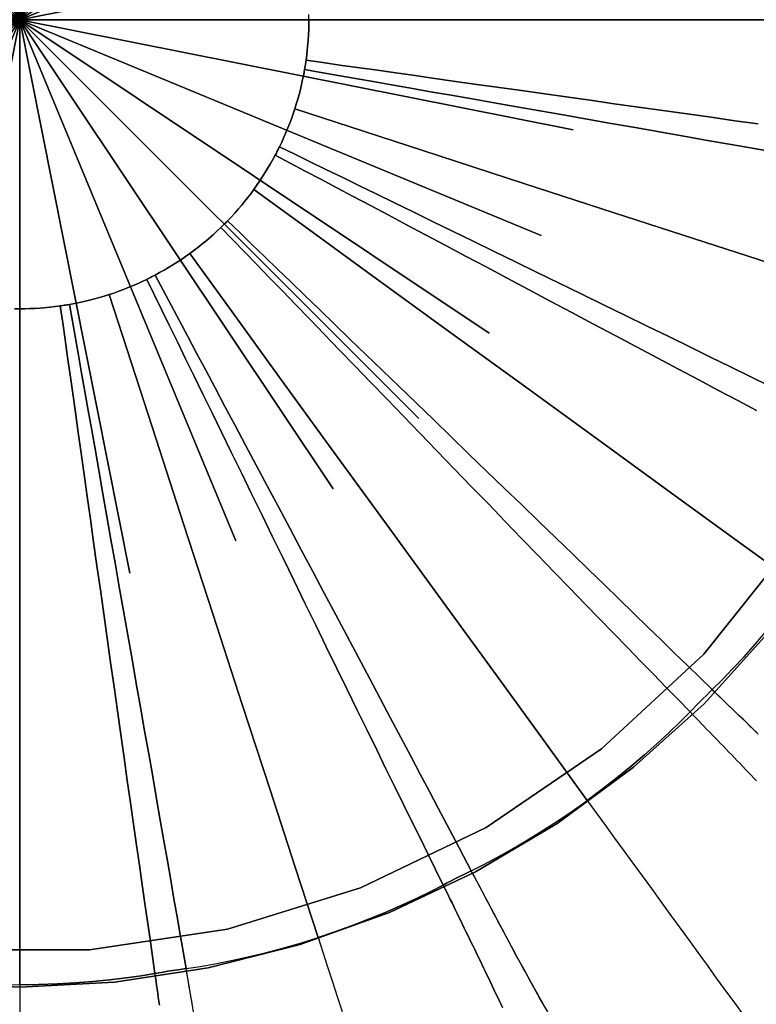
# Model space of a CAD drawing. Header units: centimetres. Extents: x -49.6 to 49.6, y -49.6 to 49.6.
# Tile 39 of 61: x 0 to 10.8, y -14.4 to 0. Entities that reach past the tile are written whole.
import ezdxf

# ---------------------------------------------------------------- set-up
doc = ezdxf.new("R2010")
doc.units = ezdxf.units.CM
doc.layers.get('0').update_dxf_attribs({"true_color": 0x5890e1})

msp = doc.modelspace()

# ---------------------------------------------------------------- linework, layer by layer
at = {"color": 16, "true_color": 0x870606}
for points in [[(12.245, 0, 0), (10.693, 0, 0), (8.276, 0, 0), (0, 0, 0), (8.117, 1.615, 0), (0, 0, 0), (7.646, 3.167, 0), (0, 0, 0), (6.882, 4.598, 0), (0, 0, 0), (5.852, 5.852, 0), (0, 0, 0), (4.598, 6.882, 0), (0, 0, 0), (3.167, 7.647, 0), (0, 0, 0), (1.615, 8.118, 0), (0, 0, 0), (0, 8.277, 0), (0, 0, 0), (-1.615, 8.118, 0), (0, 0, 0), (-3.167, 7.647, 0), (0, 0, 0), (-4.598, 6.882, 0), (0, 0, 0), (-5.852, 5.852, 0), (0, 0, 0), (-6.882, 4.598, 0), (0, 0, 0), (-7.647, 3.167, 0), (0, 0, 0), (-8.118, 1.615, 0), (0, 0, 0), (-8.277, 0, 0), (0, 0, 0), (-8.118, -1.615, 0), (0, 0, 0), (-7.647, -3.167, 0), (0, 0, 0), (-6.882, -4.598, 0), (0, 0, 0), (-5.852, -5.852, 0), (0, 0, 0), (-4.598, -6.882, 0), (0, 0, 0), (-3.167, -7.647, 0), (0, 0, 0), (-1.615, -8.118, 0), (0, 0, 0), (0, -8.277, 0), (0, 0, 0), (1.615, -8.118, 0), (0, 0, 0), (3.167, -7.647, 0), (0, 0, 0), (4.598, -6.882, 0), (0, 0, 0), (5.852, -5.852, 0), (0, 0, 0), (6.882, -4.598, 0), (0, 0, 0), (7.646, -3.167, 0), (0, 0, 0), (8.117, -1.615, 0), (0, 0, 0), (8.276, 0, 0), (10.693, 0, 0), (12.245, 0, 0)], [(-0.075, -4.24, 0), (0, -4.241, 0), (0.075, -4.24, 0), (0.149, -4.238, 0), (0.224, -4.235, 0), (0.298, -4.23, 0), (0.447, -4.217, 0), (0.521, -4.209, 0), (0.595, -4.199, 0), (0.615, -4.196, 0), (0.634, -4.193, 0), (0.654, -4.19, 0), (0.673, -4.187, 0), (0.693, -4.184, 0), (0.712, -4.181, 0), (0.732, -4.177, 0), (0.805, -4.164, 0), (0.878, -4.149, 0), (1.024, -4.116, 0), (1.096, -4.097, 0), (1.168, -4.077, 0), (1.239, -4.056, 0), (1.311, -4.033, 0), (1.381, -4.01, 0), (1.452, -3.985, 0), (1.521, -3.959, 0), (1.591, -3.931, 0), (1.728, -3.873, 0), (1.796, -3.842, 0), (1.863, -3.81, 0), (1.881, -3.801, 0), (1.899, -3.792, 0), (1.917, -3.783, 0), (1.934, -3.774, 0), (1.952, -3.765, 0), (1.969, -3.756, 0), (1.987, -3.747, 0), (2.052, -3.711, 0), (2.117, -3.675, 0), (2.245, -3.598, 0), (2.308, -3.558, 0), (2.37, -3.517, 0), (2.432, -3.474, 0), (2.493, -3.431, 0), (2.553, -3.387, 0), (2.612, -3.341, 0), (2.67, -3.295, 0), (2.728, -3.247, 0), (2.84, -3.149, 0), (2.895, -3.099, 0), (2.949, -3.047, 0), (2.964, -3.034, 0), (2.978, -3.02, 0), (2.992, -3.006, 0), (3.006, -2.992, 0), (3.02, -2.978, 0), (3.034, -2.964, 0), (3.047, -2.949, 0), (3.099, -2.895, 0), (3.152, -2.838, 0), (3.201, -2.782, 0), (3.25, -2.725, 0), (3.297, -2.668, 0), (3.341, -2.612, 0), (3.387, -2.553, 0), (3.431, -2.493, 0), (3.474, -2.432, 0), (3.516, -2.371, 0), (3.556, -2.311, 0), (3.596, -2.249, 0), (3.635, -2.185, 0), (3.673, -2.121, 0), (3.711, -2.052, 0), (3.747, -1.987, 0), (3.755, -1.971, 0), (3.763, -1.956, 0), (3.771, -1.94, 0), (3.779, -1.925, 0), (3.786, -1.91, 0), (3.794, -1.895, 0), (3.802, -1.879, 0), (3.81, -1.863, 0), (3.842, -1.796, 0), (3.874, -1.725, 0), (3.904, -1.656, 0), (3.933, -1.587, 0), (3.96, -1.518, 0), (3.985, -1.452, 0), (4.01, -1.381, 0), (4.033, -1.31, 0), (4.056, -1.239, 0), (4.077, -1.168, 0), (4.097, -1.096, 0), (4.115, -1.024, 0), (4.149, -0.878, 0), (4.164, -0.805, 0), (4.177, -0.732, 0), (4.18, -0.714, 0), (4.183, -0.697, 0), (4.186, -0.68, 0), (4.189, -0.663, 0), (4.191, -0.647, 0), (4.194, -0.63, 0), (4.196, -0.613, 0), (4.199, -0.595, 0), (4.209, -0.521, 0), (4.217, -0.447, 0), (4.23, -0.298, 0), (4.235, -0.224, 0), (4.238, -0.149, 0), (4.24, -0.075, 0), (4.241, 0, 0), (4.24, 0.075, 0)], [(11.882, 0, 0), (10.563, 0, 0), (9.166, 0, 0), (7.774, 0, 0), (6.469, 0, 0), (5.298, 0, 0), (4.241, 0, 0), (4.24, -0.075, 0), (4.238, -0.149, 0), (4.235, -0.224, 0), (4.23, -0.298, 0), (4.217, -0.447, 0), (4.209, -0.521, 0), (4.199, -0.595, 0), (4.445, -0.63, 0), (4.694, -0.665, 0), (4.948, -0.701, 0), (5.211, -0.738, 0), (5.482, -0.777, 0), (5.763, -0.816, 0), (6.055, -0.858, 0), (6.358, -0.9, 0), (6.671, -0.944, 0), (6.994, -0.99, 0), (7.326, -1.036, 0), (7.666, -1.084, 0), (8.012, -1.133, 0), (8.363, -1.182, 0), (8.718, -1.232, 0), (9.075, -1.282, 0), (9.432, -1.333, 0), (9.787, -1.383, 0), (10.14, -1.432, 0), (10.488, -1.482, 0), (10.829, -1.53, 0)], [(10.829, -1.53, 0), (10.488, -1.482, 0), (10.14, -1.432, 0), (9.787, -1.383, 0), (9.432, -1.333, 0), (9.075, -1.282, 0), (8.718, -1.232, 0), (8.363, -1.182, 0), (8.012, -1.133, 0), (7.666, -1.084, 0), (7.326, -1.036, 0), (6.994, -0.99, 0), (6.671, -0.944, 0), (6.358, -0.9, 0), (6.055, -0.858, 0), (5.763, -0.816, 0), (5.482, -0.777, 0), (5.211, -0.738, 0), (4.948, -0.701, 0), (4.694, -0.665, 0), (4.445, -0.63, 0), (4.199, -0.595, 0), (4.196, -0.613, 0), (4.194, -0.63, 0), (4.191, -0.647, 0), (4.189, -0.663, 0), (4.186, -0.68, 0), (4.183, -0.697, 0), (4.18, -0.714, 0), (4.177, -0.732, 0), (4.422, -0.774, 0), (4.67, -0.818, 0), (4.923, -0.862, 0), (5.184, -0.908, 0), (5.454, -0.955, 0), (5.734, -1.004, 0), (6.024, -1.056, 0), (6.325, -1.108, 0), (6.636, -1.163, 0), (6.958, -1.22, 0), (7.288, -1.278, 0), (7.625, -1.337, 0), (7.97, -1.398, 0), (8.319, -1.46, 0), (8.672, -1.522, 0), (9.027, -1.584, 0), (9.382, -1.647, 0), (9.736, -1.709, 0), (10.086, -1.771, 0), (10.432, -1.831, 0), (10.772, -1.891, 0), (11.104, -1.949, 0)], [(11.104, -1.949, 0), (10.772, -1.891, 0), (10.432, -1.831, 0), (10.086, -1.771, 0), (9.736, -1.709, 0), (9.382, -1.647, 0), (9.027, -1.584, 0), (8.672, -1.522, 0), (8.319, -1.46, 0), (7.97, -1.398, 0), (7.625, -1.337, 0), (7.288, -1.278, 0), (6.958, -1.22, 0), (6.636, -1.163, 0), (6.325, -1.108, 0), (6.024, -1.056, 0), (5.734, -1.004, 0), (5.454, -0.955, 0), (5.184, -0.908, 0), (4.923, -0.862, 0), (4.67, -0.818, 0), (4.422, -0.774, 0), (4.177, -0.732, 0), (4.164, -0.805, 0), (4.149, -0.878, 0), (4.115, -1.024, 0), (4.097, -1.096, 0), (4.077, -1.168, 0), (4.056, -1.239, 0), (4.033, -1.31, 0), (5.039, -1.637, 0), (6.152, -1.999, 0), (7.394, -2.402, 0), (8.717, -2.832, 0), (10.046, -3.264, 0), (11.3, -3.672, 0)], [(11.3, -3.672, 0), (10.046, -3.264, 0), (8.717, -2.832, 0), (7.394, -2.402, 0), (6.152, -1.999, 0), (5.039, -1.637, 0), (4.033, -1.31, 0), (4.01, -1.381, 0), (3.985, -1.452, 0), (3.96, -1.518, 0), (3.933, -1.587, 0), (3.904, -1.656, 0), (3.874, -1.725, 0), (3.842, -1.796, 0), (3.81, -1.863, 0), (4.033, -1.973, 0), (4.259, -2.083, 0), (4.49, -2.196, 0), (4.728, -2.312, 0), (4.974, -2.433, 0), (5.229, -2.557, 0), (5.494, -2.687, 0), (5.769, -2.821, 0), (6.053, -2.96, 0), (6.346, -3.103, 0), (6.647, -3.25, 0), (6.955, -3.4, 0), (7.27, -3.553, 0), (7.589, -3.709, 0), (7.911, -3.866, 0), (8.234, -4.024, 0), (8.558, -4.182, 0), (8.881, -4.34, 0), (9.201, -4.496, 0), (9.516, -4.65, 0), (9.826, -4.801, 0), (10.129, -4.95, 0), (10.424, -5.094, 0), (10.711, -5.234, 0), (10.988, -5.37, 0)], [(10.988, -5.37, 0), (10.711, -5.234, 0), (10.424, -5.094, 0), (10.129, -4.95, 0), (9.826, -4.801, 0), (9.516, -4.65, 0), (9.201, -4.496, 0), (8.881, -4.34, 0), (8.558, -4.182, 0), (8.234, -4.024, 0), (7.911, -3.866, 0), (7.589, -3.709, 0), (7.27, -3.553, 0), (6.955, -3.4, 0), (6.647, -3.25, 0), (6.346, -3.103, 0), (6.053, -2.96, 0), (5.769, -2.821, 0), (5.494, -2.687, 0), (5.229, -2.557, 0), (4.974, -2.433, 0), (4.728, -2.312, 0), (4.49, -2.196, 0), (4.259, -2.083, 0), (4.033, -1.973, 0), (3.81, -1.863, 0), (3.802, -1.879, 0), (3.794, -1.895, 0), (3.786, -1.91, 0), (3.779, -1.925, 0), (3.771, -1.94, 0), (3.763, -1.956, 0), (3.755, -1.971, 0), (3.747, -1.987, 0), (3.966, -2.103, 0), (4.188, -2.221, 0), (4.416, -2.341, 0), (4.65, -2.465, 0), (4.892, -2.594, 0), (5.143, -2.727, 0), (5.403, -2.865, 0), (5.673, -3.009, 0), (5.952, -3.157, 0), (6.24, -3.31, 0), (6.536, -3.467, 0), (6.839, -3.628, 0), (7.148, -3.792, 0), (7.461, -3.959, 0), (7.777, -4.127, 0), (8.096, -4.296, 0), (8.414, -4.465, 0), (8.731, -4.634, 0), (9.046, -4.801, 0), (9.356, -4.965, 0), (9.66, -5.127, 0), (9.958, -5.285, 0), (10.249, -5.439, 0), (10.531, -5.588, 0), (10.804, -5.732, 0)], [(10.804, -5.732, 0), (10.531, -5.588, 0), (10.249, -5.439, 0), (9.958, -5.285, 0), (9.66, -5.127, 0), (9.356, -4.965, 0), (9.046, -4.801, 0), (8.731, -4.634, 0), (8.414, -4.465, 0), (8.096, -4.296, 0), (7.777, -4.127, 0), (7.461, -3.959, 0), (7.148, -3.792, 0), (6.839, -3.628, 0), (6.536, -3.467, 0), (6.24, -3.31, 0), (5.952, -3.157, 0), (5.673, -3.009, 0), (5.403, -2.865, 0), (5.143, -2.727, 0), (4.892, -2.594, 0), (4.65, -2.465, 0), (4.416, -2.341, 0), (4.188, -2.221, 0), (3.966, -2.103, 0), (3.747, -1.987, 0), (3.711, -2.052, 0), (3.673, -2.121, 0), (3.635, -2.185, 0), (3.596, -2.249, 0), (3.556, -2.311, 0), (3.516, -2.371, 0), (3.474, -2.432, 0), (3.431, -2.493, 0), (4.286, -3.114, 0), (5.234, -3.802, 0), (6.289, -4.569, 0), (7.416, -5.388, 0), (8.546, -6.209, 0), (9.613, -6.984, 0), (10.576, -7.684, 0), (11.453, -8.321, 0)], [(11.453, -8.321, 0), (10.576, -7.684, 0), (9.613, -6.984, 0), (8.546, -6.209, 0), (7.416, -5.388, 0), (6.289, -4.569, 0), (5.234, -3.802, 0), (4.286, -3.114, 0), (3.431, -2.493, 0), (3.387, -2.553, 0), (3.341, -2.612, 0), (3.297, -2.668, 0), (3.25, -2.725, 0), (3.201, -2.782, 0), (3.152, -2.838, 0), (3.099, -2.895, 0), (3.047, -2.949, 0), (3.226, -3.122, 0), (3.406, -3.297, 0), (3.591, -3.476, 0), (3.782, -3.66, 0), (3.979, -3.851, 0), (4.183, -4.048, 0), (4.395, -4.253, 0), (4.615, -4.465, 0), (4.842, -4.685, 0), (5.076, -4.912, 0), (5.318, -5.145, 0), (5.564, -5.383, 0), (5.816, -5.626, 0), (6.071, -5.872, 0), (6.329, -6.121, 0), (6.588, -6.372, 0), (6.847, -6.622, 0), (7.105, -6.872, 0), (7.361, -7.119, 0), (7.614, -7.363, 0), (7.862, -7.603, 0), (8.104, -7.837, 0), (8.34, -8.066, 0), (8.569, -8.288, 0), (8.791, -8.503, 0), (9.005, -8.711, 0), (9.211, -8.911, 0), (9.41, -9.105, 0), (9.603, -9.292, 0), (9.79, -9.474, 0), (9.974, -9.652, 0), (10.155, -9.828, 0), (10.303, -9.682, 0), (10.459, -9.52, 0), (10.622, -9.345, 0), (10.789, -9.157, 0), (10.957, -8.959, 0)], [(-0.272, -14.154, 0), (0, -14.157, 0), (0, -13.073, 0), (0, -11.882, 0), (0, -10.563, 0), (0, -9.166, 0), (0, -7.774, 0), (0, -6.469, 0), (0, -5.298, 0), (0, -4.241, 0), (-0.075, -4.24, 0)], [(-1.023, -13.645, 0), (1.022, -13.645, 0), (3.045, -13.341, 0), (4.999, -12.738, 0), (6.842, -11.85, 0), (8.532, -10.698, 0), (10.031, -9.307, 0), (11.306, -7.708, 0)], [(11.306, -7.708, 0), (10.031, -9.307, 0), (8.532, -10.698, 0), (6.842, -11.85, 0), (4.999, -12.738, 0), (3.045, -13.341, 0), (1.022, -13.645, 0), (-1.023, -13.645, 0)], [(10.967, -9.004, 0), (10.035, -10.035, 0), (9.002, -10.966, 0), (7.881, -11.79, 0), (6.684, -12.502, 0), (5.424, -13.096, 0), (4.112, -13.568, 0), (2.763, -13.911, 0), (1.388, -14.121, 0), (0.001, -14.192, 0), (-1.387, -14.121, 0)], [(-1.387, -14.121, 0), (0.001, -14.192, 0), (1.388, -14.121, 0), (2.763, -13.911, 0), (4.112, -13.568, 0), (5.424, -13.096, 0), (6.684, -12.502, 0), (7.881, -11.79, 0), (9.002, -10.966, 0), (10.035, -10.035, 0), (10.967, -9.004, 0)], [(10.828, -10.48, 0), (10.66, -10.317, 0), (10.491, -10.154, 0), (10.323, -9.991, 0), (10.155, -9.829, 0), (10.155, -9.828, 0), (10.303, -9.682, 0), (10.459, -9.52, 0), (10.622, -9.345, 0), (10.789, -9.157, 0), (10.957, -8.959, 0)], [(10.807, -10.459, 0), (10.756, -10.41, 0), (10.706, -10.362, 0), (10.656, -10.313, 0), (10.606, -10.264, 0), (10.555, -10.216, 0), (10.505, -10.167, 0), (10.455, -10.119, 0), (10.405, -10.071, 0), (10.355, -10.022, 0), (10.305, -9.974, 0), (10.255, -9.925, 0), (10.205, -9.877, 0), (10.155, -9.828, 0), (10.155, -9.829, 0), (10.155, -9.828, 0), (10.115, -9.867, 0), (10.069, -9.913, 0), (10.017, -9.964, 0), (9.965, -10.017, 0), (9.914, -10.068, 0), (9.868, -10.115, 0), (9.829, -10.155, 0), (9.87, -10.197, 0), (9.91, -10.239, 0), (9.951, -10.281, 0), (9.992, -10.323, 0), (10.032, -10.365, 0), (10.073, -10.407, 0), (10.114, -10.449, 0), (10.154, -10.491, 0), (10.195, -10.533, 0), (10.236, -10.575, 0), (10.277, -10.617, 0), (10.318, -10.659, 0), (10.358, -10.702, 0), (10.399, -10.744, 0), (10.44, -10.786, 0), (10.48, -10.828, 0), (10.521, -10.871, 0), (10.562, -10.913, 0), (10.603, -10.955, 0), (10.644, -10.998, 0), (10.684, -11.04, 0), (10.725, -11.083, 0), (10.766, -11.125, 0), (10.806, -11.168, 0)], [(10.806, -11.168, 0), (10.766, -11.125, 0), (10.725, -11.083, 0), (10.684, -11.04, 0), (10.644, -10.998, 0), (10.603, -10.955, 0), (10.562, -10.913, 0), (10.521, -10.871, 0), (10.48, -10.828, 0), (10.44, -10.786, 0), (10.399, -10.744, 0), (10.358, -10.702, 0), (10.318, -10.659, 0), (10.277, -10.617, 0), (10.236, -10.575, 0), (10.195, -10.533, 0), (10.154, -10.491, 0), (10.114, -10.449, 0), (10.073, -10.407, 0), (10.032, -10.365, 0), (9.992, -10.323, 0), (9.951, -10.281, 0), (9.91, -10.239, 0), (9.87, -10.197, 0), (9.829, -10.155, 0), (9.684, -10.301, 0), (9.524, -10.456, 0), (9.349, -10.618, 0), (9.162, -10.784, 0), (8.964, -10.953, 0), (8.757, -11.122, 0), (8.542, -11.29, 0), (8.321, -11.453, 0), (8.455, -11.637, 0), (8.589, -11.821, 0), (8.723, -12.006, 0), (8.857, -12.191, 0), (8.992, -12.376, 0), (9.127, -12.562, 0), (9.262, -12.748, 0), (9.397, -12.934, 0), (9.533, -13.121, 0), (9.669, -13.308, 0), (9.806, -13.496, 0), (9.942, -13.684, 0), (10.078, -13.872, 0), (10.214, -14.059, 0), (10.349, -14.245, 0), (10.484, -14.43, 0), (10.617, -14.613, 0)], [(7.743, -14.554, 0), (7.624, -14.35, 0), (7.508, -14.143, 0), (7.395, -13.936, 0), (7.282, -13.728, 0), (7.171, -13.521, 0), (7.06, -13.313, 0), (6.95, -13.106, 0), (6.84, -12.899, 0), (6.73, -12.692, 0), (6.621, -12.486, 0), (6.621, -12.486, 0), (6.806, -12.392, 0), (7.005, -12.286, 0), (7.215, -12.17, 0), (7.431, -12.043, 0), (7.652, -11.907, 0), (7.875, -11.763, 0), (8.099, -11.611, 0), (8.321, -11.453, 0), (8.455, -11.637, 0), (8.589, -11.821, 0), (8.723, -12.006, 0), (8.857, -12.191, 0), (8.992, -12.376, 0), (9.127, -12.562, 0), (9.262, -12.748, 0), (9.397, -12.934, 0), (9.533, -13.121, 0), (9.669, -13.308, 0), (9.806, -13.496, 0), (9.942, -13.684, 0), (10.078, -13.872, 0), (10.214, -14.059, 0), (10.349, -14.245, 0), (10.484, -14.43, 0), (10.617, -14.613, 0)], [(7.686, -14.456, 0), (7.65, -14.396, 0), (7.615, -14.335, 0), (7.581, -14.273, 0), (7.547, -14.212, 0), (7.512, -14.15, 0), (7.478, -14.089, 0), (7.445, -14.027, 0), (7.411, -13.965, 0), (7.377, -13.904, 0), (7.344, -13.842, 0), (7.311, -13.78, 0), (7.277, -13.718, 0), (7.244, -13.657, 0), (7.211, -13.595, 0), (7.178, -13.533, 0), (7.145, -13.471, 0), (7.112, -13.41, 0), (7.079, -13.348, 0), (7.046, -13.286, 0), (7.013, -13.225, 0), (6.98, -13.163, 0), (6.947, -13.101, 0), (6.915, -13.039, 0), (6.882, -12.978, 0), (6.849, -12.916, 0), (6.817, -12.855, 0), (6.784, -12.793, 0), (6.751, -12.732, 0), (6.719, -12.67, 0), (6.686, -12.609, 0), (6.654, -12.547, 0), (6.621, -12.486, 0), (6.621, -12.486, 0), (6.621, -12.486, 0), (6.571, -12.51, 0), (6.513, -12.54, 0), (6.448, -12.572, 0), (6.382, -12.606, 0), (6.317, -12.639, 0), (6.259, -12.669, 0), (6.21, -12.695, 0), (6.236, -12.748, 0), (6.261, -12.8, 0), (6.287, -12.853, 0), (6.313, -12.905, 0), (6.339, -12.958, 0), (6.364, -13.01, 0), (6.39, -13.063, 0), (6.416, -13.115, 0), (6.441, -13.168, 0), (6.467, -13.221, 0), (6.493, -13.273, 0), (6.519, -13.326, 0), (6.544, -13.379, 0), (6.57, -13.431, 0), (6.596, -13.484, 0), (6.621, -13.537, 0), (6.647, -13.59, 0), (6.673, -13.643, 0), (6.698, -13.696, 0), (6.724, -13.749, 0), (6.75, -13.802, 0), (6.775, -13.855, 0), (6.801, -13.908, 0), (6.826, -13.961, 0), (6.852, -14.014, 0), (6.877, -14.067, 0), (6.903, -14.12, 0), (6.928, -14.173, 0), (6.954, -14.227, 0), (6.979, -14.28, 0), (7.004, -14.333, 0), (7.029, -14.387, 0), (7.054, -14.44, 0), (7.079, -14.494, 0)], [(7.079, -14.494, 0), (7.054, -14.44, 0), (7.029, -14.387, 0), (7.004, -14.333, 0), (6.979, -14.28, 0), (6.954, -14.227, 0), (6.928, -14.173, 0), (6.903, -14.12, 0), (6.877, -14.067, 0), (6.852, -14.014, 0), (6.826, -13.961, 0), (6.801, -13.908, 0), (6.775, -13.855, 0), (6.75, -13.802, 0), (6.724, -13.749, 0), (6.698, -13.696, 0), (6.673, -13.643, 0), (6.647, -13.59, 0), (6.621, -13.537, 0), (6.596, -13.484, 0), (6.57, -13.431, 0), (6.544, -13.379, 0), (6.519, -13.326, 0), (6.493, -13.273, 0), (6.467, -13.221, 0), (6.441, -13.168, 0), (6.416, -13.115, 0), (6.39, -13.063, 0), (6.364, -13.01, 0), (6.339, -12.958, 0), (6.313, -12.905, 0), (6.287, -12.853, 0), (6.261, -12.8, 0), (6.236, -12.748, 0), (6.21, -12.695, 0), (6.027, -12.789, 0), (5.827, -12.887, 0), (5.611, -12.987, 0), (5.381, -13.088, 0), (5.141, -13.187, 0), (4.891, -13.284, 0), (4.635, -13.377, 0), (4.375, -13.464, 0), (4.445, -13.681, 0), (4.515, -13.897, 0), (4.586, -14.114, 0), (4.656, -14.331, 0), (4.727, -14.549, 0)], [(2.56, -14.612, 0), (2.519, -14.381, 0), (2.479, -14.151, 0), (2.439, -13.921, 0), (2.439, -13.921, 0), (2.644, -13.889, 0), (2.866, -13.85, 0), (3.101, -13.804, 0), (3.346, -13.75, 0), (3.598, -13.689, 0), (3.855, -13.621, 0), (4.115, -13.546, 0), (4.375, -13.464, 0), (4.445, -13.681, 0), (4.515, -13.897, 0), (4.586, -14.114, 0), (4.656, -14.331, 0), (4.727, -14.549, 0)], [(2.049, -14.456, 0), (2.041, -14.398, 0), (2.032, -14.34, 0), (2.024, -14.282, 0), (2.016, -14.224, 0), (2.008, -14.166, 0), (1.999, -14.109, 0), (1.991, -14.051, 0), (1.983, -13.993, 0), (1.78, -14.026, 0), (1.56, -14.057, 0), (1.323, -14.085, 0), (1.073, -14.11, 0), (0.814, -14.13, 0), (0.547, -14.145, 0), (0.274, -14.154, 0), (0, -14.157, 0), (0, -14.385, 0), (0, -14.612, 0)], [(2.535, -14.469, 0), (2.523, -14.401, 0), (2.511, -14.332, 0), (2.499, -14.263, 0), (2.487, -14.195, 0), (2.475, -14.126, 0), (2.463, -14.058, 0), (2.451, -13.989, 0), (2.439, -13.921, 0), (2.439, -13.921, 0), (2.439, -13.921, 0), (2.384, -13.928, 0), (2.319, -13.938, 0), (2.247, -13.95, 0), (2.174, -13.961, 0), (2.103, -13.973, 0), (2.038, -13.983, 0), (1.983, -13.993, 0), (1.991, -14.051, 0), (1.999, -14.109, 0), (2.008, -14.166, 0), (2.016, -14.224, 0), (2.024, -14.282, 0), (2.032, -14.34, 0), (2.041, -14.398, 0), (2.049, -14.456, 0)], [(-0.272, -14.154, 0), (0, -14.157, 0), (0, -14.385, 0), (0, -14.612, 0)]]:
    msp.add_polyline3d(points, dxfattribs=at)
for points in [[(10.115, -9.867, 0), (10.155, -9.828, 0), (9.974, -9.652, 0), (9.79, -9.474, 0), (9.603, -9.292, 0), (9.41, -9.105, 0), (9.211, -8.911, 0), (9.005, -8.711, 0), (8.791, -8.503, 0), (8.569, -8.288, 0), (8.34, -8.066, 0), (8.104, -7.837, 0), (7.862, -7.603, 0), (7.614, -7.363, 0), (7.361, -7.119, 0), (7.105, -6.872, 0), (6.847, -6.622, 0), (6.588, -6.372, 0), (6.329, -6.121, 0), (6.071, -5.872, 0), (5.816, -5.626, 0), (5.564, -5.383, 0), (5.318, -5.145, 0), (5.076, -4.912, 0), (4.842, -4.685, 0), (4.615, -4.465, 0), (4.395, -4.253, 0), (4.183, -4.048, 0), (3.979, -3.851, 0), (3.782, -3.66, 0), (3.591, -3.476, 0), (3.406, -3.297, 0), (3.226, -3.122, 0), (3.047, -2.949, 0), (3.034, -2.964, 0), (3.02, -2.978, 0), (3.006, -2.992, 0), (2.992, -3.006, 0), (2.978, -3.02, 0), (2.964, -3.034, 0), (2.949, -3.047, 0), (3.122, -3.226, 0), (3.297, -3.406, 0), (3.476, -3.591, 0), (3.66, -3.782, 0), (3.851, -3.979, 0), (4.048, -4.183, 0), (4.253, -4.395, 0), (4.466, -4.615, 0), (4.685, -4.842, 0), (4.912, -5.076, 0), (5.145, -5.317, 0), (5.383, -5.564, 0), (5.626, -5.816, 0), (5.872, -6.071, 0), (6.121, -6.329, 0), (6.372, -6.588, 0), (6.622, -6.847, 0), (6.872, -7.105, 0), (7.119, -7.361, 0), (7.363, -7.614, 0), (7.603, -7.861, 0), (7.838, -8.104, 0), (8.066, -8.34, 0), (8.288, -8.569, 0), (8.503, -8.79, 0), (8.711, -9.004, 0), (8.912, -9.211, 0), (9.105, -9.41, 0), (9.292, -9.603, 0), (9.475, -9.79, 0), (9.653, -9.973, 0), (9.829, -10.155, 0), (9.868, -10.115, 0), (9.914, -10.068, 0), (9.965, -10.017, 0), (10.017, -9.964, 0), (10.069, -9.913, 0)], [(7.684, -10.576, 0), (8.321, -11.453, 0), (8.542, -11.29, 0), (8.757, -11.122, 0), (8.964, -10.953, 0), (9.162, -10.784, 0), (9.349, -10.618, 0), (9.524, -10.456, 0), (9.684, -10.301, 0), (9.829, -10.155, 0), (9.653, -9.973, 0), (9.475, -9.79, 0), (9.292, -9.603, 0), (9.105, -9.41, 0), (8.912, -9.211, 0), (8.711, -9.004, 0), (8.503, -8.79, 0), (8.288, -8.569, 0), (8.066, -8.34, 0), (7.838, -8.104, 0), (7.603, -7.861, 0), (7.363, -7.614, 0), (7.119, -7.361, 0), (6.872, -7.105, 0), (6.622, -6.847, 0), (6.372, -6.588, 0), (6.121, -6.329, 0), (5.872, -6.071, 0), (5.626, -5.816, 0), (5.383, -5.564, 0), (5.145, -5.317, 0), (4.912, -5.076, 0), (4.685, -4.842, 0), (4.466, -4.615, 0), (4.253, -4.395, 0), (4.048, -4.183, 0), (3.851, -3.979, 0), (3.66, -3.782, 0), (3.476, -3.591, 0), (3.297, -3.406, 0), (3.122, -3.226, 0), (2.949, -3.047, 0), (2.895, -3.099, 0), (2.84, -3.149, 0), (2.728, -3.247, 0), (2.67, -3.295, 0), (2.612, -3.341, 0), (2.553, -3.387, 0), (2.493, -3.431, 0), (3.114, -4.286, 0), (3.802, -5.234, 0), (4.569, -6.289, 0), (5.388, -7.416, 0), (6.209, -8.546, 0), (6.984, -9.613, 0)], [(8.099, -11.611, 0), (8.321, -11.453, 0), (7.684, -10.576, 0), (6.984, -9.613, 0), (6.209, -8.546, 0), (5.388, -7.416, 0), (4.569, -6.289, 0), (3.802, -5.234, 0), (3.114, -4.286, 0), (2.493, -3.431, 0), (2.432, -3.474, 0), (2.37, -3.517, 0), (2.308, -3.558, 0), (2.245, -3.598, 0), (2.117, -3.675, 0), (2.052, -3.711, 0), (1.987, -3.747, 0), (2.103, -3.966, 0), (2.221, -4.188, 0), (2.341, -4.416, 0), (2.466, -4.65, 0), (2.594, -4.892, 0), (2.727, -5.143, 0), (2.865, -5.403, 0), (3.009, -5.673, 0), (3.157, -5.952, 0), (3.31, -6.24, 0), (3.467, -6.536, 0), (3.629, -6.839, 0), (3.793, -7.148, 0), (3.959, -7.461, 0), (4.127, -7.777, 0), (4.297, -8.096, 0), (4.466, -8.414, 0), (4.634, -8.731, 0), (4.801, -9.045, 0), (4.966, -9.355, 0), (5.127, -9.66, 0), (5.286, -9.958, 0), (5.439, -10.249, 0), (5.589, -10.53, 0), (5.733, -10.803, 0), (5.872, -11.067, 0), (6.007, -11.321, 0), (6.136, -11.567, 0), (6.262, -11.805, 0), (6.384, -12.036, 0), (6.503, -12.262, 0), (6.621, -12.486, 0), (6.806, -12.392, 0), (7.005, -12.286, 0), (7.215, -12.17, 0), (7.431, -12.043, 0), (7.652, -11.907, 0), (7.875, -11.763, 0)], [(6.571, -12.51, 0), (6.621, -12.486, 0), (6.503, -12.262, 0), (6.384, -12.036, 0), (6.262, -11.805, 0), (6.136, -11.567, 0), (6.007, -11.321, 0), (5.872, -11.067, 0), (5.733, -10.803, 0), (5.589, -10.53, 0), (5.439, -10.249, 0), (5.286, -9.958, 0), (5.127, -9.66, 0), (4.966, -9.355, 0), (4.801, -9.045, 0), (4.634, -8.731, 0), (4.466, -8.414, 0), (4.297, -8.096, 0), (4.127, -7.777, 0), (3.959, -7.461, 0), (3.793, -7.148, 0), (3.629, -6.839, 0), (3.467, -6.536, 0), (3.31, -6.24, 0), (3.157, -5.952, 0), (3.009, -5.673, 0), (2.865, -5.403, 0), (2.727, -5.143, 0), (2.594, -4.892, 0), (2.466, -4.65, 0), (2.341, -4.416, 0), (2.221, -4.188, 0), (2.103, -3.966, 0), (1.987, -3.747, 0), (1.969, -3.756, 0), (1.952, -3.765, 0), (1.934, -3.774, 0), (1.917, -3.783, 0), (1.899, -3.792, 0), (1.881, -3.801, 0), (1.863, -3.81, 0), (1.973, -4.033, 0), (2.083, -4.259, 0), (2.196, -4.49, 0), (2.312, -4.728, 0), (2.433, -4.974, 0), (2.557, -5.229, 0), (2.687, -5.494, 0), (2.821, -5.769, 0), (2.96, -6.053, 0), (3.103, -6.346, 0), (3.25, -6.647, 0), (3.4, -6.955, 0), (3.553, -7.269, 0), (3.709, -7.588, 0), (3.866, -7.91, 0), (4.024, -8.234, 0), (4.182, -8.558, 0), (4.34, -8.881, 0), (4.496, -9.201, 0), (4.65, -9.516, 0), (4.802, -9.826, 0), (4.95, -10.129, 0), (5.094, -10.424, 0), (5.235, -10.711, 0), (5.371, -10.988, 0), (5.502, -11.255, 0), (5.629, -11.514, 0), (5.752, -11.763, 0), (5.87, -12.004, 0), (5.986, -12.239, 0), (6.098, -12.468, 0), (6.21, -12.695, 0), (6.259, -12.669, 0), (6.317, -12.639, 0), (6.382, -12.606, 0), (6.448, -12.572, 0), (6.513, -12.54, 0)], [(4.04, -12.433, 0), (4.375, -13.464, 0), (4.635, -13.377, 0), (4.891, -13.284, 0), (5.141, -13.187, 0), (5.381, -13.088, 0), (5.611, -12.987, 0), (5.827, -12.887, 0), (6.027, -12.789, 0), (6.21, -12.695, 0), (6.098, -12.468, 0), (5.986, -12.239, 0), (5.87, -12.004, 0), (5.752, -11.763, 0), (5.629, -11.514, 0), (5.502, -11.255, 0), (5.371, -10.988, 0), (5.235, -10.711, 0), (5.094, -10.424, 0), (4.95, -10.129, 0), (4.802, -9.826, 0), (4.65, -9.516, 0), (4.496, -9.201, 0), (4.34, -8.881, 0), (4.182, -8.558, 0), (4.024, -8.234, 0), (3.866, -7.91, 0), (3.709, -7.588, 0), (3.553, -7.269, 0), (3.4, -6.955, 0), (3.25, -6.647, 0), (3.103, -6.346, 0), (2.96, -6.053, 0), (2.821, -5.769, 0), (2.687, -5.494, 0), (2.557, -5.229, 0), (2.433, -4.974, 0), (2.312, -4.728, 0), (2.196, -4.49, 0), (2.083, -4.259, 0), (1.973, -4.033, 0), (1.863, -3.81, 0), (1.796, -3.842, 0), (1.728, -3.873, 0), (1.591, -3.931, 0), (1.521, -3.959, 0), (1.452, -3.985, 0), (1.381, -4.01, 0), (1.311, -4.033, 0), (1.637, -5.039, 0), (1.999, -6.152, 0), (2.402, -7.394, 0), (2.833, -8.717, 0), (3.264, -10.046, 0), (3.672, -11.3, 0)], [(4.115, -13.546, 0), (4.375, -13.464, 0), (4.04, -12.433, 0), (3.672, -11.3, 0), (3.264, -10.046, 0), (2.833, -8.717, 0), (2.402, -7.394, 0), (1.999, -6.152, 0), (1.637, -5.039, 0), (1.311, -4.033, 0), (1.239, -4.056, 0), (1.168, -4.077, 0), (1.096, -4.097, 0), (1.024, -4.116, 0), (0.878, -4.149, 0), (0.805, -4.164, 0), (0.732, -4.177, 0), (0.775, -4.422, 0), (0.818, -4.67, 0), (0.862, -4.923, 0), (0.908, -5.184, 0), (0.955, -5.454, 0), (1.005, -5.734, 0), (1.056, -6.024, 0), (1.109, -6.325, 0), (1.163, -6.636, 0), (1.22, -6.958, 0), (1.278, -7.288, 0), (1.338, -7.625, 0), (1.398, -7.97, 0), (1.46, -8.319, 0), (1.522, -8.672, 0), (1.585, -9.027, 0), (1.647, -9.382, 0), (1.709, -9.736, 0), (1.771, -10.086, 0), (1.832, -10.432, 0), (1.891, -10.772, 0), (1.95, -11.104, 0), (2.006, -11.428, 0), (2.061, -11.742, 0), (2.114, -12.046, 0), (2.165, -12.34, 0), (2.214, -12.623, 0), (2.261, -12.897, 0), (2.307, -13.162, 0), (2.352, -13.419, 0), (2.396, -13.671, 0), (2.439, -13.921, 0), (2.644, -13.889, 0), (2.866, -13.85, 0), (3.101, -13.804, 0), (3.346, -13.75, 0), (3.598, -13.689, 0), (3.855, -13.621, 0)], [(2.384, -13.928, 0), (2.439, -13.921, 0), (2.396, -13.671, 0), (2.352, -13.419, 0), (2.307, -13.162, 0), (2.261, -12.897, 0), (2.214, -12.623, 0), (2.165, -12.34, 0), (2.114, -12.046, 0), (2.061, -11.742, 0), (2.006, -11.428, 0), (1.95, -11.104, 0), (1.891, -10.772, 0), (1.832, -10.432, 0), (1.771, -10.086, 0), (1.709, -9.736, 0), (1.647, -9.382, 0), (1.585, -9.027, 0), (1.522, -8.672, 0), (1.46, -8.319, 0), (1.398, -7.97, 0), (1.338, -7.625, 0), (1.278, -7.288, 0), (1.22, -6.958, 0), (1.163, -6.636, 0), (1.109, -6.325, 0), (1.056, -6.024, 0), (1.005, -5.734, 0), (0.955, -5.454, 0), (0.908, -5.184, 0), (0.862, -4.923, 0), (0.818, -4.67, 0), (0.775, -4.422, 0), (0.732, -4.177, 0), (0.712, -4.181, 0), (0.693, -4.184, 0), (0.673, -4.187, 0), (0.654, -4.19, 0), (0.634, -4.193, 0), (0.615, -4.196, 0), (0.595, -4.199, 0), (0.63, -4.445, 0), (0.665, -4.694, 0), (0.701, -4.949, 0), (0.738, -5.211, 0), (0.777, -5.482, 0), (0.816, -5.763, 0), (0.858, -6.055, 0), (0.9, -6.358, 0), (0.944, -6.671, 0), (0.99, -6.994, 0), (1.037, -7.326, 0), (1.084, -7.665, 0), (1.133, -8.012, 0), (1.183, -8.363, 0), (1.233, -8.718, 0), (1.283, -9.075, 0), (1.333, -9.432, 0), (1.383, -9.787, 0), (1.433, -10.14, 0), (1.482, -10.488, 0), (1.53, -10.829, 0), (1.578, -11.163, 0), (1.624, -11.488, 0), (1.669, -11.804, 0), (1.713, -12.11, 0), (1.755, -12.405, 0), (1.796, -12.69, 0), (1.835, -12.965, 0), (1.874, -13.231, 0), (1.911, -13.489, 0), (1.947, -13.742, 0), (1.983, -13.993, 0), (2.038, -13.983, 0), (2.103, -13.973, 0), (2.174, -13.961, 0), (2.247, -13.95, 0), (2.319, -13.938, 0)], [(0, -13.073, 0), (0, -14.157, 0), (0.274, -14.154, 0), (0.547, -14.145, 0), (0.814, -14.13, 0), (1.073, -14.11, 0), (1.323, -14.085, 0), (1.56, -14.057, 0), (1.78, -14.026, 0), (1.983, -13.993, 0), (1.947, -13.742, 0), (1.911, -13.489, 0), (1.874, -13.231, 0), (1.835, -12.965, 0), (1.796, -12.69, 0), (1.755, -12.405, 0), (1.713, -12.11, 0), (1.669, -11.804, 0), (1.624, -11.488, 0), (1.578, -11.163, 0), (1.53, -10.829, 0), (1.482, -10.488, 0), (1.433, -10.14, 0), (1.383, -9.787, 0), (1.333, -9.432, 0), (1.283, -9.075, 0), (1.233, -8.718, 0), (1.183, -8.363, 0), (1.133, -8.012, 0), (1.084, -7.665, 0), (1.037, -7.326, 0), (0.99, -6.994, 0), (0.944, -6.671, 0), (0.9, -6.358, 0), (0.858, -6.055, 0), (0.816, -5.763, 0), (0.777, -5.482, 0), (0.738, -5.211, 0), (0.701, -4.949, 0), (0.665, -4.694, 0), (0.63, -4.445, 0), (0.595, -4.199, 0), (0.521, -4.209, 0), (0.447, -4.217, 0), (0.298, -4.23, 0), (0.224, -4.235, 0), (0.149, -4.238, 0), (0.075, -4.24, 0), (0, -4.241, 0), (0, -5.298, 0), (0, -6.469, 0), (0, -7.774, 0), (0, -9.166, 0), (0, -10.563, 0), (0, -11.882, 0)]]:
    msp.add_polyline3d(points, close=True, dxfattribs=at)

doc.saveas('drawing.dxf')
